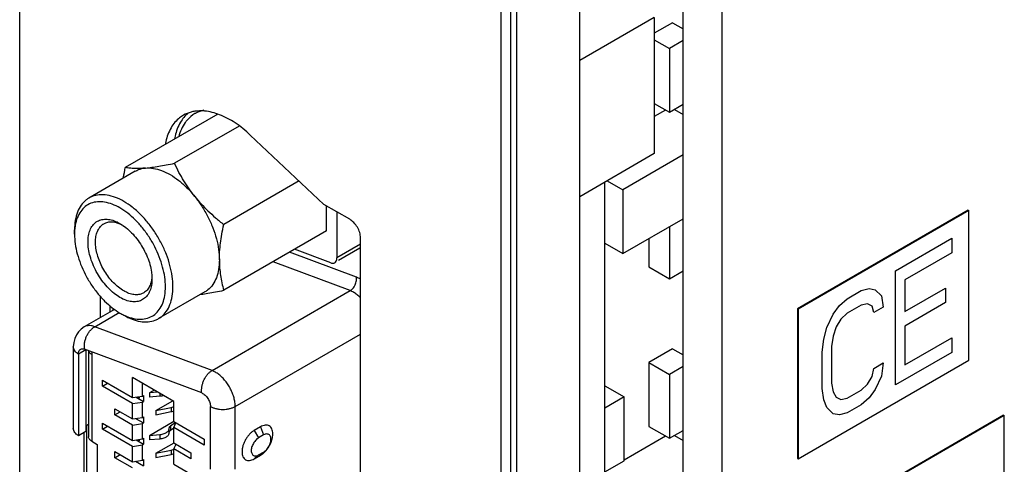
# Model space of a CAD drawing. Header units: inches. Extents: x 0 to 34, y 0 to 22.
# Tile 14 of 84: x 8.7 to 9.8, y 6.9 to 7.4. Entities that reach past the tile are written whole.
import ezdxf

# ---------------------------------------------------------------- set-up
doc = ezdxf.new("R2010")
doc.units = ezdxf.units.IN
doc.header["$LTSCALE"] = 1.87
doc.header["$MEASUREMENT"] = 0
doc.layers.get('0').update_dxf_attribs({"linetype": 'CONTINUOUS'})
doc.layers.add('DATUMCURVES', color=7, linetype='CONTINUOUS')

msp = doc.modelspace()

# ---------------------------------------------------------------- linework, layer by layer
at = {"color": 7, "linetype": 'CONTINUOUS'}
for p, q in [((9.3289, 4.5908), (9.3289, 8.2183)), ((9.2582, 4.5499), (9.2582, 8.1775)), ((9.2405, 4.8279), (9.2405, 8.151)), ((9.2511, 4.8341), (9.2511, 8.1571)), ((9.4456, 6.5012), (9.4456, 7.9178)), ((9.4894, 6.4759), (9.4894, 7.8925)), ((8.6974, 7.4986), (8.6974, 5.1415)), ((9.413, 7.4172), (9.3289, 7.3686)), ((9.413, 7.4172), (9.413, 7.2637)), ((9.4335, 7.4112), (9.413, 7.3993)), ((9.4335, 7.4112), (9.4456, 7.4042)), ((9.413, 7.392), (9.43, 7.3822)), ((9.4456, 7.3912), (9.43, 7.3822)), ((9.43, 7.3822), (9.43, 7.3103)), ((9.413, 7.3202), (9.43, 7.3103)), ((9.43, 7.3103), (9.4456, 7.3193)), ((8.9208, 7.3081), (8.8165, 7.2479)), ((9.4257, 7.3128), (9.413, 7.3054)), ((9.4357, 7.3136), (9.4456, 7.3079)), ((8.9448, 7.2948), (8.8721, 7.2528)), ((9.0405, 7.2065), (8.9575, 7.2847)), ((9.413, 7.2637), (9.3289, 7.2152)), ((9.4456, 7.2622), (9.3777, 7.223)), ((8.8278, 7.244), (8.7755, 7.2137)), ((9.0126, 7.2329), (8.9276, 7.1838)), ((9.3573, 6.6385), (9.3573, 7.2316)), ((9.36, 7.2332), (9.3777, 7.223)), ((9.3777, 7.223), (9.3777, 7.1511)), ((9.0697, 7.1897), (9.0405, 7.2065)), ((9.0435, 7.1767), (9.0435, 7.2048)), ((9.0552, 7.1981), (9.0552, 7.1463)), ((9.7671, 7.2), (9.5745, 7.0889)), ((9.7678, 7.1996), (9.5752, 7.0884)), ((9.7671, 7.2), (9.7678, 7.1996)), ((9.7678, 7.031), (9.7678, 7.1996)), ((9.3777, 7.1511), (9.4456, 7.1903)), ((8.7593, 7.1729), (8.7593, 7.1778)), ((9.0435, 7.1767), (8.9276, 7.1098)), ((9.43, 7.1813), (9.43, 7.1226)), ((9.0817, 7.1616), (9.0552, 7.1463)), ((9.0817, 6.3206), (9.0817, 7.1689)), ((9.3573, 7.1629), (9.3777, 7.1511)), ((9.4067, 7.1679), (9.4067, 7.136)), ((9.0771, 7.1244), (9.0017, 7.1526)), ((9.0482, 7.1407), (9.0074, 7.1559)), ((9.081, 7.1571), (9.0569, 7.1432)), ((9.0702, 7.1093), (8.9831, 7.1418)), ((9.4067, 7.136), (9.43, 7.1226)), ((9.43, 7.1226), (9.4456, 7.1315)), ((8.9063, 7.108), (8.854, 7.0778)), ((8.9143, 7.0192), (9.0702, 7.1093)), ((8.7883, 7.1031), (8.7883, 7.0788)), ((8.8045, 7.0882), (8.7702, 7.0684)), ((8.7821, 7.0687), (8.8097, 7.0847)), ((8.7989, 7.0926), (8.7989, 7.085)), ((8.8024, 7.0896), (8.8024, 7.087)), ((8.8105, 7.0841), (8.8148, 7.0817)), ((9.5745, 7.0889), (9.5745, 6.9202)), ((9.5745, 7.0889), (9.5752, 7.0884)), ((9.5752, 7.0884), (9.5752, 6.9198)), ((8.9143, 7.0192), (8.7821, 7.0687)), ((8.9404, 6.9788), (9.0817, 7.0604)), ((8.7579, 7.0459), (8.7579, 6.9539)), ((8.772, 7.0427), (8.7637, 7.0379)), ((8.9028, 6.994), (8.7706, 7.0434)), ((8.772, 7.0427), (8.772, 6.9507)), ((8.7751, 7.0417), (8.7751, 6.9445)), ((9.4335, 7.0438), (9.4067, 7.0283)), ((9.4335, 7.0438), (9.4456, 7.0368)), ((8.7637, 7.0379), (8.7637, 6.9459)), ((8.7786, 7.0374), (8.7786, 6.9396)), ((9.4067, 7.0283), (9.4067, 6.9564)), ((9.4067, 7.0283), (9.43, 7.0148)), ((9.5752, 6.9198), (9.7678, 7.031)), ((9.4456, 7.0238), (9.43, 7.0148)), ((8.7908, 7.0016), (8.7908, 7.0083)), ((8.7908, 7.0083), (8.8246, 6.9888)), ((8.8246, 6.9888), (8.8246, 7.0113)), ((8.8711, 6.9844), (8.8246, 7.0113)), ((9.43, 7.0148), (9.43, 6.9429)), ((8.7908, 7.0016), (8.7966, 7.005)), ((8.8246, 6.982), (8.7908, 7.0016)), ((8.836, 6.9905), (8.836, 7.0047)), ((8.8491, 6.9971), (8.8438, 6.9941)), ((8.853, 6.9949), (8.8438, 6.9941)), ((9.3573, 7.0021), (9.3791, 6.9895)), ((8.8246, 6.9888), (8.836, 6.9905)), ((8.8246, 6.982), (8.836, 6.9838)), ((8.8287, 6.9894), (8.8371, 6.9845)), ((8.8321, 6.9899), (8.8321, 6.9883)), ((8.836, 6.9905), (8.8371, 6.9911)), ((8.836, 6.9838), (8.8371, 6.9845)), ((8.836, 6.9665), (8.836, 6.9838)), ((8.8371, 6.9911), (8.8371, 6.9845)), ((8.8438, 6.9941), (8.8438, 6.9893)), ((8.8555, 6.9903), (8.8438, 6.9893)), ((8.8511, 6.9742), (8.87, 6.9851)), ((8.8555, 6.9934), (8.8555, 6.9903)), ((8.8711, 6.9619), (8.8711, 6.9844)), ((9.3791, 6.9895), (9.3573, 6.9769)), ((9.3791, 6.9176), (9.3791, 6.9895)), ((8.8048, 6.9692), (8.8048, 6.9762)), ((8.8048, 6.9762), (8.8246, 6.9648)), ((8.8048, 6.9692), (8.8109, 6.9727)), ((8.8246, 6.9648), (8.8246, 6.982)), ((8.8511, 6.9742), (8.8683, 6.9778)), ((8.8511, 6.9742), (8.8511, 6.9694)), ((8.8511, 6.9694), (8.8683, 6.973)), ((8.8683, 6.9778), (8.8683, 6.973)), ((8.9126, 6.9081), (8.9126, 6.9788)), ((8.9404, 6.9081), (8.9404, 6.9788)), ((8.8246, 6.9578), (8.8048, 6.9692)), ((8.8246, 6.9648), (8.836, 6.9665)), ((8.8282, 6.9654), (8.8371, 6.9602)), ((8.836, 6.9665), (8.8371, 6.9672)), ((8.8371, 6.9672), (8.8371, 6.9602)), ((8.8714, 6.9618), (8.8438, 6.9459)), ((8.8711, 6.9619), (8.9055, 6.9421)), ((9.807, 6.9689), (9.5914, 6.8444)), ((9.8077, 6.9685), (9.5921, 6.844)), ((9.807, 6.9689), (9.8077, 6.9685)), ((9.8077, 6.6149), (9.8077, 6.9685)), ((8.772, 6.9507), (8.7637, 6.9459)), ((8.772, 6.9571), (8.7751, 6.9589)), ((8.7727, 6.9575), (8.7727, 6.8956)), ((8.7908, 6.9533), (8.7908, 6.9601)), ((8.7908, 6.9601), (8.8246, 6.9406)), ((8.7908, 6.9533), (8.7966, 6.9567)), ((8.8246, 6.9338), (8.7908, 6.9533)), ((8.8246, 6.9578), (8.836, 6.9596)), ((8.8246, 6.9406), (8.8246, 6.9578)), ((8.836, 6.9596), (8.8371, 6.9602)), ((8.836, 6.9423), (8.836, 6.9596)), ((8.8656, 6.9537), (8.8656, 6.9536)), ((8.8656, 6.9536), (8.8656, 6.9488)), ((8.8733, 6.9606), (8.8675, 6.9567)), ((8.8675, 6.9567), (8.8675, 6.9519)), ((8.8711, 6.9543), (8.8675, 6.9519)), ((8.8711, 6.9552), (8.8735, 6.9605)), ((8.8711, 6.938), (8.8711, 6.9552)), ((8.9055, 6.9353), (8.8711, 6.9552)), ((8.969, 6.9559), (8.962, 6.9519)), ((8.962, 6.9519), (8.9669, 6.9435)), ((8.969, 6.9559), (8.9724, 6.9467)), ((9.4067, 6.9564), (9.43, 6.9429)), ((9.43, 6.9429), (9.4456, 6.9519)), ((8.7699, 6.9495), (8.7699, 6.8997)), ((8.7786, 6.9396), (8.7849, 6.936)), ((8.8246, 6.9406), (8.836, 6.9423)), ((8.8287, 6.9412), (8.8371, 6.9363)), ((8.8321, 6.9417), (8.8321, 6.9401)), ((8.836, 6.9423), (8.8371, 6.9429)), ((8.8371, 6.9429), (8.8371, 6.9363)), ((8.8555, 6.9469), (8.8438, 6.9459)), ((8.8438, 6.9459), (8.8438, 6.9411)), ((8.8555, 6.942), (8.8438, 6.9411)), ((8.8555, 6.9469), (8.8555, 6.942)), ((8.9055, 6.9421), (8.9055, 6.9353)), ((8.9724, 6.9467), (8.9669, 6.9435)), ((9.4257, 6.9454), (9.3791, 6.9184)), ((9.4357, 6.9462), (9.4456, 6.9405)), ((8.7849, 6.936), (8.7849, 6.8878)), ((8.8246, 6.9338), (8.836, 6.9356)), ((8.8246, 6.9166), (8.8246, 6.9338)), ((8.836, 6.9356), (8.8371, 6.9363)), ((8.836, 6.9183), (8.836, 6.9356)), ((8.8511, 6.926), (8.8715, 6.9378)), ((8.8511, 6.926), (8.8683, 6.9296)), ((8.8683, 6.9296), (8.8683, 6.9248)), ((8.8711, 6.938), (8.8906, 6.9267)), ((8.8711, 6.9309), (8.8737, 6.9365)), ((8.8711, 6.9137), (8.8711, 6.9309)), ((8.8906, 6.9197), (8.8711, 6.9309)), ((8.8048, 6.921), (8.8048, 6.928)), ((8.8048, 6.928), (8.8246, 6.9166)), ((8.8048, 6.921), (8.8109, 6.9245)), ((8.8246, 6.9095), (8.8048, 6.921)), ((8.8246, 6.9166), (8.836, 6.9183)), ((8.8282, 6.9172), (8.8371, 6.912)), ((8.836, 6.9183), (8.8371, 6.919)), ((8.8371, 6.919), (8.8371, 6.912)), ((8.8511, 6.926), (8.8511, 6.9212)), ((8.8511, 6.9212), (8.8683, 6.9248)), ((8.8906, 6.9267), (8.8906, 6.9197)), ((8.962, 6.9198), (8.9669, 6.9242)), ((8.962, 6.9198), (8.969, 6.9238)), ((8.9669, 6.9242), (8.9724, 6.9274)), ((8.969, 6.9238), (8.9724, 6.9274)), ((9.3573, 6.905), (9.3791, 6.9176)), ((9.5745, 6.9202), (9.5752, 6.9198)), ((8.8711, 6.9137), (8.9055, 6.8939))]:
    msp.add_line(p, q, dxfattribs=at)
msp.add_lwpolyline([(8.7702, 7.0684), (8.7668, 7.066), (8.7638, 7.063), (8.7613, 7.0595), (8.7595, 7.0554), (8.7583, 7.0509), (8.7579, 7.0459)], dxfattribs=at)
for points, knots in [([(8.882, 7.3069), (8.8805, 7.3061), (8.875, 7.3024), (8.867, 7.2928), (8.863, 7.2817), (8.8616, 7.2751), (8.8614, 7.274)], [0, 0, 0, 0, 0.12457, 0.497182, 0.914588, 1, 1, 1, 1]), ([(8.9575, 7.2847), (8.9522, 7.2897), (8.9413, 7.2985), (8.9238, 7.308), (8.9081, 7.3121), (8.8985, 7.312), (8.8948, 7.3114)], [0, 0, 0, 0, 0.313848, 0.595555, 0.842633, 1, 1, 1, 1]), ([(8.9051, 7.3126), (8.9019, 7.3119), (8.8985, 7.3107), (8.8954, 7.3089), (8.8951, 7.3088)], [0, 0, 0, 0, 0.89853, 1, 1, 1, 1]), ([(8.8787, 7.299), (8.8759, 7.2942), (8.8736, 7.2878), (8.8722, 7.2813), (8.872, 7.2801)], [0, 0, 0, 0, 0.830134, 1, 1, 1, 1]), ([(8.8842, 7.2989), (8.8807, 7.2941), (8.8782, 7.2885), (8.8767, 7.2827), (8.8766, 7.2826)], [0, 0, 0, 0, 0.984231, 1, 1, 1, 1]), ([(8.8393, 7.2475), (8.8417, 7.2477), (8.8467, 7.2483), (8.8545, 7.2494), (8.863, 7.251), (8.8689, 7.2522), (8.8721, 7.2528)], [0, 0, 0, 0, 0.216215, 0.453089, 0.712545, 1, 1, 1, 1]), ([(8.8948, 7.2155), (8.8926, 7.2183), (8.8883, 7.224), (8.8824, 7.2331), (8.8769, 7.2427), (8.8736, 7.2494), (8.8721, 7.2528)], [0, 0, 0, 0, 0.246283, 0.491907, 0.740913, 1, 1, 1, 1]), ([(8.8142, 7.2361), (8.8143, 7.2364), (8.815, 7.2404), (8.8158, 7.2443), (8.8165, 7.2479)], [0, 0, 0, 0, 0.079892, 1, 1, 1, 1]), ([(8.8393, 7.2475), (8.8372, 7.2473), (8.8331, 7.247), (8.8271, 7.247), (8.8217, 7.2472), (8.8182, 7.2476), (8.8165, 7.2479)], [0, 0, 0, 0, 0.284376, 0.541762, 0.777682, 1, 1, 1, 1]), ([(8.8278, 7.2439), (8.829, 7.2446), (8.8326, 7.2464), (8.8366, 7.2473), (8.8393, 7.2475)], [0, 0, 0, 0, 0.326924, 1, 1, 1, 1]), ([(8.8393, 7.2475), (8.8423, 7.2478), (8.8485, 7.2474), (8.8579, 7.2448), (8.864, 7.2418), (8.8671, 7.2401)], [0, 0, 0, 0, 0.301281, 0.633461, 1, 1, 1, 1]), ([(8.8671, 7.2401), (8.8705, 7.2381), (8.8771, 7.2335), (8.8864, 7.2253), (8.8921, 7.2189), (8.8948, 7.2155)], [0, 0, 0, 0, 0.312451, 0.647537, 1, 1, 1, 1]), ([(8.8148, 7.2099), (8.8118, 7.2116), (8.8057, 7.2145), (8.7964, 7.2172), (8.7874, 7.2177), (8.7804, 7.2162), (8.7767, 7.2144), (8.7755, 7.2137)], [0, 0, 0, 0, 0.25361, 0.487332, 0.701327, 0.900096, 1, 1, 1, 1]), ([(8.7755, 7.2137), (8.7744, 7.2131), (8.7711, 7.2108), (8.7663, 7.2057), (8.7622, 7.1977), (8.7598, 7.1882), (8.7593, 7.1814), (8.7593, 7.1778)], [0, 0, 0, 0, 0.09264, 0.290598, 0.504184, 0.739792, 1, 1, 1, 1]), ([(8.8105, 7.2025), (8.8077, 7.2041), (8.8022, 7.2068), (8.7935, 7.2093), (8.7853, 7.2098), (8.7777, 7.2081), (8.7711, 7.2044), (8.7658, 7.1987), (8.762, 7.1913), (8.7601, 7.1841), (8.7596, 7.1795), (8.7594, 7.1778)], [0, 0, 0, 0, 0.135477, 0.260367, 0.374718, 0.480932, 0.583809, 0.689564, 0.80367, 0.929541, 1, 1, 1, 1]), ([(8.854, 7.0778), (8.8551, 7.0784), (8.8585, 7.0807), (8.8632, 7.0858), (8.8673, 7.0938), (8.8698, 7.1033), (8.8706, 7.114), (8.8696, 7.1257), (8.8671, 7.1379), (8.863, 7.1504), (8.8574, 7.1627), (8.8505, 7.1746), (8.8426, 7.1855), (8.8339, 7.1953), (8.8246, 7.2035), (8.8181, 7.208), (8.8148, 7.2099)], [0, 0, 0, 0, 0.024387, 0.076498, 0.132723, 0.194744, 0.263205, 0.337918, 0.418071, 0.502369, 0.589234, 0.677033, 0.764023, 0.848096, 0.927248, 1, 1, 1, 1]), ([(8.8948, 7.2155), (8.8977, 7.2119), (8.903, 7.2046), (8.9098, 7.1928), (8.9153, 7.1805), (8.9194, 7.168), (8.922, 7.1559), (8.9226, 7.1478), (8.9226, 7.1439)], [0, 0, 0, 0, 0.173544, 0.348859, 0.522401, 0.690739, 0.850776, 1, 1, 1, 1]), ([(8.8948, 7.2155), (8.8971, 7.2126), (8.9019, 7.207), (8.9098, 7.1991), (8.9183, 7.1913), (8.9244, 7.1863), (8.9276, 7.1838)], [0, 0, 0, 0, 0.239519, 0.483143, 0.734448, 1, 1, 1, 1]), ([(8.8149, 7.0818), (8.8163, 7.0811), (8.8205, 7.0793), (8.8275, 7.0773), (8.8358, 7.0769), (8.8434, 7.0785), (8.85, 7.0823), (8.8553, 7.088), (8.8591, 7.0953), (8.8613, 7.1041), (8.8621, 7.114), (8.8612, 7.1248), (8.8588, 7.1361), (8.855, 7.1476), (8.8499, 7.159), (8.8435, 7.1699), (8.8362, 7.18), (8.8281, 7.189), (8.8196, 7.1966), (8.8136, 7.2007), (8.8105, 7.2025)], [0, 0, 0, 0, 0.026778, 0.076834, 0.122666, 0.165236, 0.206469, 0.248855, 0.294589, 0.345038, 0.400724, 0.461496, 0.526693, 0.595261, 0.665917, 0.737332, 0.808088, 0.87647, 0.940849, 1, 1, 1, 1]), ([(8.7745, 7.1641), (8.7745, 7.1665), (8.7748, 7.1711), (8.7765, 7.1775), (8.7795, 7.1829), (8.7836, 7.1869), (8.7888, 7.1894), (8.7946, 7.1901), (8.8009, 7.1892), (8.8063, 7.1872), (8.8094, 7.1856), (8.8105, 7.1849)], [0, 0, 0, 0, 0.132977, 0.256101, 0.368778, 0.473528, 0.575711, 0.682326, 0.799297, 0.929751, 1, 1, 1, 1]), ([(8.7829, 7.1641), (8.7829, 7.1662), (8.7832, 7.1703), (8.7848, 7.1759), (8.7874, 7.1807), (8.7902, 7.1834), (8.7919, 7.1845), (8.7923, 7.1847)], [0, 0, 0, 0, 0.266043, 0.512256, 0.737563, 0.947024, 1, 1, 1, 1]), ([(8.7923, 7.1847), (8.7933, 7.1853), (8.796, 7.1865), (8.8007, 7.1871), (8.8058, 7.1864), (8.809, 7.1853), (8.8104, 7.1847)], [0, 0, 0, 0, 0.19049, 0.458816, 0.753212, 1, 1, 1, 1]), ([(8.8127, 7.1836), (8.8131, 7.1834), (8.8158, 7.1816), (8.8207, 7.1776), (8.8269, 7.1713), (8.8325, 7.164), (8.8374, 7.1559), (8.8414, 7.1475), (8.8444, 7.1389), (8.846, 7.1314), (8.8464, 7.1268), (8.8465, 7.1251)], [0, 0, 0, 0, 0.021072, 0.141141, 0.268521, 0.400875, 0.536181, 0.671615, 0.802781, 0.925506, 1, 1, 1, 1]), ([(8.9226, 7.1439), (8.9226, 7.147), (8.9228, 7.1533), (8.9238, 7.163), (8.9254, 7.1732), (8.9268, 7.1802), (8.9276, 7.1838)], [0, 0, 0, 0, 0.230138, 0.470936, 0.72555, 1, 1, 1, 1]), ([(9.0817, 7.1689), (9.0817, 7.1708), (9.081, 7.175), (9.0784, 7.1808), (9.0758, 7.1844), (9.0743, 7.186)], [0, 0, 0, 0, 0.310986, 0.655491, 1, 1, 1, 1]), ([(8.7593, 7.1729), (8.7593, 7.1693), (8.7598, 7.1618), (8.7622, 7.1505), (8.766, 7.139), (8.7712, 7.1276), (8.7775, 7.1167), (8.7848, 7.1066), (8.7929, 7.0976), (8.8014, 7.09), (8.8075, 7.0859), (8.8105, 7.0841)], [0, 0, 0, 0, 0.101371, 0.210168, 0.324592, 0.442499, 0.561673, 0.679747, 0.79386, 0.901291, 1, 1, 1, 1]), ([(8.8466, 7.1225), (8.8466, 7.1201), (8.8463, 7.1155), (8.8445, 7.1091), (8.8416, 7.1037), (8.8374, 7.0997), (8.8323, 7.0972), (8.8265, 7.0965), (8.8201, 7.0974), (8.8135, 7.0998), (8.8069, 7.1037), (8.8004, 7.109), (8.7942, 7.1154), (8.7886, 7.1227), (8.7837, 7.1307), (8.7797, 7.1392), (8.7767, 7.1478), (8.7749, 7.1561), (8.7745, 7.1615), (8.7745, 7.1641)], [0, 0, 0, 0, 0.055412, 0.106721, 0.153676, 0.197328, 0.23991, 0.284339, 0.333084, 0.387447, 0.447583, 0.512886, 0.582165, 0.65415, 0.72774, 0.801399, 0.872737, 0.939485, 1, 1, 1, 1]), ([(8.8373, 7.1068), (8.8362, 7.1062), (8.8336, 7.105), (8.8288, 7.1044), (8.8232, 7.1052), (8.8174, 7.1074), (8.8116, 7.1109), (8.8058, 7.1155), (8.8004, 7.1211), (8.7954, 7.1275), (8.7911, 7.1346), (8.7875, 7.1421), (8.7849, 7.1497), (8.7833, 7.157), (8.7829, 7.1618), (8.7829, 7.1641)], [0, 0, 0, 0, 0.039843, 0.095966, 0.15754, 0.22621, 0.30217, 0.384656, 0.472163, 0.563088, 0.656042, 0.749086, 0.8392, 0.92352, 1, 1, 1, 1]), ([(8.9226, 7.1439), (8.9226, 7.1404), (8.9221, 7.1336), (8.9197, 7.1241), (8.9156, 7.1161), (8.9108, 7.1109), (8.9075, 7.1087), (8.9063, 7.108)], [0, 0, 0, 0, 0.259066, 0.493846, 0.706788, 0.904181, 1, 1, 1, 1]), ([(8.9226, 7.1439), (8.9226, 7.141), (8.9228, 7.1351), (8.9238, 7.1265), (8.9253, 7.1181), (8.9268, 7.1125), (8.9276, 7.1098)], [0, 0, 0, 0, 0.257023, 0.505707, 0.750852, 1, 1, 1, 1]), ([(9.0482, 7.1407), (9.0493, 7.1403), (9.051, 7.14), (9.0524, 7.1406), (9.0527, 7.1408)], [0, 0, 0, 0, 0.784476, 1, 1, 1, 1]), ([(9.0527, 7.1408), (9.0533, 7.1412), (9.0549, 7.1428), (9.0552, 7.1449), (9.0552, 7.1463)], [0, 0, 0, 0, 0.359027, 1, 1, 1, 1]), ([(8.8461, 7.1211), (8.8457, 7.1192), (8.8448, 7.1156), (8.8422, 7.1108), (8.8394, 7.1081), (8.8376, 7.107), (8.8373, 7.1068)], [0, 0, 0, 0, 0.335428, 0.642437, 0.927817, 1, 1, 1, 1]), ([(9.0702, 7.1093), (9.0708, 7.1096), (9.0721, 7.1106), (9.0738, 7.1124), (9.0752, 7.1145), (9.0762, 7.1169), (9.077, 7.1194), (9.0773, 7.1219), (9.0772, 7.1236), (9.0771, 7.1244)], [0, 0, 0, 0, 0.128872, 0.267909, 0.414519, 0.565081, 0.715487, 0.861648, 1, 1, 1, 1]), ([(8.9015, 7.1052), (8.9016, 7.1052), (8.9044, 7.1055), (8.91, 7.1064), (8.9185, 7.1079), (8.9245, 7.1091), (8.9276, 7.1098)], [0, 0, 0, 0, 0.018864, 0.315324, 0.640191, 1, 1, 1, 1]), ([(9.0817, 7.1014), (9.0805, 7.1026), (9.0781, 7.1048), (9.0742, 7.1074), (9.0715, 7.1088), (9.0702, 7.1093)], [0, 0, 0, 0, 0.360471, 0.694144, 1, 1, 1, 1]), ([(8.8148, 7.0817), (8.8178, 7.0799), (8.8238, 7.077), (8.8332, 7.0743), (8.8421, 7.0738), (8.8491, 7.0753), (8.8528, 7.0771), (8.854, 7.0778)], [0, 0, 0, 0, 0.253504, 0.487251, 0.701282, 0.90008, 1, 1, 1, 1]), ([(8.7821, 7.0687), (8.7808, 7.0691), (8.7785, 7.0698), (8.7749, 7.07), (8.7721, 7.0694), (8.7706, 7.0687), (8.7702, 7.0684)], [0, 0, 0, 0, 0.316839, 0.604208, 0.870585, 1, 1, 1, 1]), ([(8.7706, 7.0434), (8.7704, 7.0446), (8.7703, 7.047), (8.7706, 7.0507), (8.7715, 7.0544), (8.7728, 7.058), (8.7746, 7.0613), (8.7768, 7.0643), (8.7793, 7.0668), (8.7811, 7.0681), (8.7821, 7.0687)], [0, 0, 0, 0, 0.120572, 0.247425, 0.378269, 0.51043, 0.641114, 0.767662, 0.887815, 1, 1, 1, 1]), ([(8.7637, 7.0379), (8.7628, 7.0384), (8.7612, 7.0395), (8.7594, 7.0414), (8.7582, 7.0436), (8.7579, 7.0452), (8.7579, 7.0459)], [0, 0, 0, 0, 0.289794, 0.549042, 0.782223, 1, 1, 1, 1]), ([(8.7637, 7.0379), (8.7637, 7.0386), (8.7638, 7.0399), (8.7644, 7.0417), (8.7653, 7.0428), (8.7659, 7.0432), (8.7661, 7.0433)], [0, 0, 0, 0, 0.34036, 0.638316, 0.904277, 1, 1, 1, 1]), ([(8.7661, 7.0433), (8.7664, 7.0435), (8.7672, 7.0438), (8.7688, 7.0439), (8.77, 7.0436), (8.7706, 7.0434)], [0, 0, 0, 0, 0.216279, 0.583965, 1, 1, 1, 1]), ([(8.7786, 7.0374), (8.7781, 7.0377), (8.7771, 7.0384), (8.776, 7.0396), (8.7754, 7.0407), (8.7752, 7.0414), (8.7752, 7.0417)], [0, 0, 0, 0, 0.321537, 0.609183, 0.867907, 1, 1, 1, 1]), ([(8.779, 7.0402), (8.7789, 7.0399), (8.7787, 7.039), (8.7786, 7.038), (8.7786, 7.0374)], [0, 0, 0, 0, 0.36392, 1, 1, 1, 1]), ([(8.9028, 6.994), (8.9026, 6.9951), (8.9025, 6.9976), (8.9028, 7.0012), (8.9037, 7.0049), (8.9051, 7.0085), (8.9069, 7.0119), (8.909, 7.0149), (8.9115, 7.0174), (8.9134, 7.0187), (8.9143, 7.0192)], [0, 0, 0, 0, 0.120572, 0.247425, 0.378269, 0.51043, 0.641114, 0.767662, 0.887815, 1, 1, 1, 1]), ([(8.9404, 6.9788), (8.9404, 6.9804), (8.9402, 6.9836), (8.9392, 6.9885), (8.9375, 6.9935), (8.9353, 6.9984), (8.9326, 7.0032), (8.9294, 7.0075), (8.9259, 7.0115), (8.9222, 7.0148), (8.9183, 7.0174), (8.9156, 7.0187), (8.9143, 7.0192)], [0, 0, 0, 0, 0.092433, 0.191563, 0.295836, 0.403332, 0.511926, 0.619423, 0.723698, 0.822832, 0.915269, 1, 1, 1, 1]), ([(8.8321, 6.9883), (8.8318, 6.9883), (8.8314, 6.9884), (8.8307, 6.9885), (8.8302, 6.9888), (8.8297, 6.9891), (8.8295, 6.9894), (8.8294, 6.9895)], [0, 0, 0, 0, 0.23382, 0.457261, 0.662255, 0.844153, 1, 1, 1, 1]), ([(8.8596, 6.9911), (8.859, 6.9909), (8.8577, 6.9905), (8.8563, 6.9903), (8.8555, 6.9903)], [0, 0, 0, 0, 0.42697, 1, 1, 1, 1]), ([(8.9028, 6.994), (8.9034, 6.9937), (8.9047, 6.9931), (8.9065, 6.9917), (8.9082, 6.99), (8.9097, 6.988), (8.9109, 6.9857), (8.9119, 6.9834), (8.9124, 6.9811), (8.9126, 6.9796), (8.9126, 6.9788)], [0, 0, 0, 0, 0.107147, 0.225946, 0.354104, 0.488055, 0.623723, 0.756838, 0.883343, 1, 1, 1, 1]), ([(8.8683, 6.9778), (8.8691, 6.978), (8.87, 6.9782), (8.8709, 6.9786), (8.8711, 6.9786)], [0, 0, 0, 0, 0.780289, 1, 1, 1, 1]), ([(8.8683, 6.973), (8.8691, 6.9731), (8.87, 6.9734), (8.8709, 6.9737), (8.8711, 6.9738)], [0, 0, 0, 0, 0.780269, 1, 1, 1, 1]), ([(8.9126, 6.9788), (8.9135, 6.9783), (8.9156, 6.9773), (8.919, 6.9763), (8.9227, 6.9756), (8.9265, 6.9754), (8.9303, 6.9756), (8.934, 6.9763), (8.9374, 6.9773), (8.9395, 6.9783), (8.9404, 6.9788)], [0, 0, 0, 0, 0.114155, 0.237327, 0.366976, 0.5, 0.633024, 0.762673, 0.885845, 1, 1, 1, 1]), ([(8.7637, 6.9459), (8.7628, 6.9464), (8.7612, 6.9475), (8.7594, 6.9494), (8.7582, 6.9516), (8.7579, 6.9532), (8.7579, 6.9539)], [0, 0, 0, 0, 0.289892, 0.549042, 0.782144, 1, 1, 1, 1]), ([(8.8656, 6.9536), (8.8656, 6.9532), (8.8655, 6.9522), (8.8647, 6.9509), (8.8635, 6.9496), (8.8619, 6.9486), (8.86, 6.9478), (8.8579, 6.9472), (8.8563, 6.9469), (8.8555, 6.9469)], [0, 0, 0, 0, 0.101798, 0.216592, 0.344937, 0.489181, 0.648361, 0.819889, 1, 1, 1, 1]), ([(8.8675, 6.9567), (8.8671, 6.9564), (8.8665, 6.9559), (8.8658, 6.9548), (8.8656, 6.9541), (8.8656, 6.9537)], [0, 0, 0, 0, 0.379068, 0.71056, 1, 1, 1, 1]), ([(8.8675, 6.9519), (8.8671, 6.9516), (8.8665, 6.951), (8.8658, 6.95), (8.8656, 6.9493), (8.8656, 6.9489)], [0, 0, 0, 0, 0.379068, 0.71056, 1, 1, 1, 1]), ([(8.962, 6.9519), (8.9611, 6.9514), (8.9592, 6.9501), (8.9566, 6.9476), (8.9542, 6.9447), (8.9521, 6.9415), (8.9504, 6.9381), (8.9491, 6.9347), (8.9483, 6.9313), (8.9481, 6.9279), (8.9483, 6.9249), (8.9491, 6.9223), (8.9503, 6.9202), (8.9521, 6.9187), (8.9543, 6.9179), (8.9568, 6.9179), (8.9595, 6.9185), (8.9612, 6.9193), (8.962, 6.9198)], [0, 0, 0, 0, 0.065125, 0.137779, 0.215498, 0.294283, 0.369597, 0.442598, 0.514299, 0.583096, 0.645712, 0.699753, 0.746604, 0.790577, 0.836655, 0.886593, 0.941044, 1, 1, 1, 1]), ([(8.969, 6.9238), (8.9699, 6.9243), (8.9718, 6.9256), (8.9744, 6.9281), (8.9768, 6.931), (8.9789, 6.9342), (8.9806, 6.9375), (8.9818, 6.941), (8.9826, 6.9444), (8.9829, 6.9478), (8.9827, 6.9508), (8.9819, 6.9534), (8.9807, 6.9555), (8.9789, 6.957), (8.9767, 6.9578), (8.9742, 6.9578), (8.9715, 6.9572), (8.9698, 6.9564), (8.969, 6.9559)], [0, 0, 0, 0, 0.065125, 0.137779, 0.215498, 0.294283, 0.369597, 0.442598, 0.514299, 0.583096, 0.645712, 0.699753, 0.746604, 0.790577, 0.836655, 0.886593, 0.941044, 1, 1, 1, 1]), ([(8.7786, 6.9396), (8.7781, 6.9399), (8.7771, 6.9406), (8.776, 6.9418), (8.7753, 6.9431), (8.7751, 6.944), (8.7751, 6.9445)], [0, 0, 0, 0, 0.2899, 0.54889, 0.782343, 1, 1, 1, 1]), ([(8.8321, 6.9401), (8.8318, 6.9401), (8.8314, 6.9402), (8.8307, 6.9403), (8.8302, 6.9406), (8.8297, 6.9409), (8.8295, 6.9412), (8.8294, 6.9413)], [0, 0, 0, 0, 0.23382, 0.457261, 0.662255, 0.844153, 1, 1, 1, 1]), ([(8.8656, 6.9488), (8.8656, 6.9483), (8.8655, 6.9474), (8.8647, 6.946), (8.8635, 6.9448), (8.8619, 6.9438), (8.86, 6.9429), (8.8579, 6.9423), (8.8563, 6.9421), (8.8555, 6.942)], [0, 0, 0, 0, 0.101743, 0.216602, 0.34499, 0.489125, 0.648351, 0.819983, 1, 1, 1, 1]), ([(8.9669, 6.9435), (8.9662, 6.9431), (8.9649, 6.9422), (8.9632, 6.9404), (8.9616, 6.9383), (8.9603, 6.9361), (8.9593, 6.9338), (8.9587, 6.9314), (8.9585, 6.9291), (8.9587, 6.927), (8.9593, 6.9253), (8.9603, 6.924), (8.9617, 6.9232), (8.9633, 6.923), (8.9651, 6.9233), (8.9663, 6.9238), (8.9669, 6.9242)], [0, 0, 0, 0, 0.076054, 0.16023, 0.249539, 0.337556, 0.422566, 0.504708, 0.583057, 0.653518, 0.713133, 0.765558, 0.816372, 0.871356, 0.932071, 1, 1, 1, 1]), ([(8.9724, 6.9274), (8.9731, 6.9278), (8.9744, 6.9287), (8.9761, 6.9305), (8.9777, 6.9325), (8.979, 6.9348), (8.98, 6.9371), (8.9806, 6.9395), (8.9808, 6.9418), (8.9807, 6.9438), (8.9801, 6.9456), (8.9791, 6.9469), (8.9777, 6.9477), (8.976, 6.9479), (8.9742, 6.9476), (8.973, 6.947), (8.9724, 6.9467)], [0, 0, 0, 0, 0.076054, 0.16023, 0.249539, 0.337556, 0.422566, 0.504708, 0.583057, 0.653518, 0.713133, 0.765558, 0.816372, 0.871356, 0.932071, 1, 1, 1, 1]), ([(8.8683, 6.9296), (8.8691, 6.9297), (8.87, 6.93), (8.8709, 6.9303), (8.8711, 6.9304)], [0, 0, 0, 0, 0.780289, 1, 1, 1, 1]), ([(8.8683, 6.9248), (8.8691, 6.9249), (8.87, 6.9252), (8.8709, 6.9255), (8.8711, 6.9256)], [0, 0, 0, 0, 0.780269, 1, 1, 1, 1])]:
    msp.add_open_spline(points, degree=3, knots=knots, dxfattribs=at)
for points in [[(8.8874, 7.3094), (8.8839, 7.3065), (8.881, 7.3029), (8.8787, 7.299)], [(8.8907, 7.3105), (8.8876, 7.3097), (8.8847, 7.3085), (8.882, 7.3069)], [(8.8951, 7.3088), (8.8919, 7.3069), (8.889, 7.3045), (8.8866, 7.3018)], [(8.8948, 7.3114), (8.8934, 7.3112), (8.892, 7.3109), (8.8907, 7.3105)], [(8.9194, 7.3084), (8.9193, 7.3081), (8.9193, 7.3078), (8.9192, 7.3075)], [(8.8866, 7.3018), (8.8857, 7.3009), (8.8849, 7.2999), (8.8842, 7.2989)], [(8.8104, 7.1847), (8.8109, 7.1845), (8.8114, 7.1843), (8.8118, 7.184)], [(8.8105, 7.1849), (8.8112, 7.1845), (8.812, 7.1841), (8.8127, 7.1836)], [(8.8118, 7.184), (8.8121, 7.1839), (8.8124, 7.1838), (8.8126, 7.1836)], [(9.0743, 7.186), (9.0729, 7.1874), (9.0714, 7.1887), (9.0697, 7.1897)], [(8.7594, 7.1778), (8.7593, 7.1762), (8.7593, 7.1745), (8.7593, 7.1729)], [(9.0818, 7.1578), (9.0815, 7.1575), (9.0813, 7.1573), (9.081, 7.1571)], [(8.8463, 7.1225), (8.8462, 7.122), (8.8462, 7.1216), (8.8461, 7.1211)], [(8.8465, 7.125), (8.8465, 7.1242), (8.8464, 7.1233), (8.8463, 7.1225)], [(8.8465, 7.1251), (8.8466, 7.1242), (8.8466, 7.1233), (8.8466, 7.1225)], [(9.0817, 7.1223), (9.0802, 7.1231), (9.0787, 7.1238), (9.0771, 7.1244)], [(8.8105, 7.0841), (8.8119, 7.0833), (8.8134, 7.0825), (8.8149, 7.0818)], [(8.772, 7.0427), (8.772, 7.0428), (8.772, 7.0428), (8.772, 7.0429)]]:
    msp.add_open_spline(points, degree=3, dxfattribs=at)
at = {"layer": 'DATUMCURVES', "color": 40, "linetype": 'CONTINUOUS'}
for p, q in [((9.6851, 7.1317), (9.7485, 7.1683)), ((9.7485, 7.1683), (9.7485, 7.1519)), ((9.7485, 7.1519), (9.6957, 7.1214)), ((9.6851, 7.0031), (9.6851, 7.1317)), ((9.6957, 7.1214), (9.6957, 7.0858)), ((9.6305, 7.1002), (9.6464, 7.1094)), ((9.6464, 7.1094), (9.6552, 7.1117)), ((9.6552, 7.1117), (9.6622, 7.1103)), ((9.6622, 7.1103), (9.6693, 7.1034)), ((9.6957, 7.0858), (9.7415, 7.1122)), ((9.7415, 7.1122), (9.7415, 7.0958)), ((9.6217, 7.0924), (9.6305, 7.1002)), ((9.6693, 7.1034), (9.671, 7.0907)), ((9.7415, 7.0958), (9.6957, 7.0694)), ((9.6147, 7.0828), (9.6217, 7.0924)), ((9.6305, 7.0838), (9.6235, 7.077)), ((9.6464, 7.0929), (9.6305, 7.0838)), ((9.6534, 7.0943), (9.6464, 7.0929)), ((9.6587, 7.0918), (9.6534, 7.0943)), ((9.6605, 7.0846), (9.6587, 7.0918)), ((9.671, 7.0907), (9.6605, 7.0846)), ((9.6076, 7.0678), (9.6147, 7.0828)), ((9.6235, 7.077), (9.6182, 7.0685)), ((9.6041, 7.0548), (9.6076, 7.0678)), ((9.6182, 7.0685), (9.6147, 7.0582)), ((9.6957, 7.0694), (9.6957, 7.0256)), ((9.6024, 7.0401), (9.6041, 7.0548)), ((9.6147, 7.0582), (9.6129, 7.0462)), ((9.6957, 7.0256), (9.7485, 7.0561)), ((9.7485, 7.0561), (9.7485, 7.0397)), ((9.6024, 6.9991), (9.6024, 7.0401)), ((9.6129, 7.0462), (9.6129, 7.0052)), ((9.7485, 7.0397), (9.6851, 7.0031)), ((9.6587, 7.0125), (9.6605, 7.0217)), ((9.6605, 7.0217), (9.671, 7.0278)), ((9.671, 7.0278), (9.6693, 7.0131)), ((9.6534, 7.0039), (9.6587, 7.0125)), ((9.6693, 7.0131), (9.6622, 6.9981)), ((9.6041, 6.9864), (9.6024, 6.9991)), ((9.6129, 7.0052), (9.6147, 6.9953)), ((9.6147, 6.9953), (9.6182, 6.9891)), ((9.6305, 6.988), (9.6464, 6.9971)), ((9.6464, 6.9971), (9.6534, 7.0039)), ((9.6622, 6.9981), (9.6552, 6.9885)), ((9.6076, 6.9775), (9.6041, 6.9864)), ((9.6182, 6.9891), (9.6235, 6.9867)), ((9.6235, 6.9867), (9.6305, 6.988)), ((9.6552, 6.9885), (9.6464, 6.9807)), ((9.6147, 6.9706), (9.6076, 6.9775)), ((9.6464, 6.9807), (9.6305, 6.9716)), ((9.6217, 6.9692), (9.6147, 6.9706)), ((9.6305, 6.9716), (9.6217, 6.9692))]:
    msp.add_line(p, q, dxfattribs=at)

doc.saveas('drawing.dxf')
